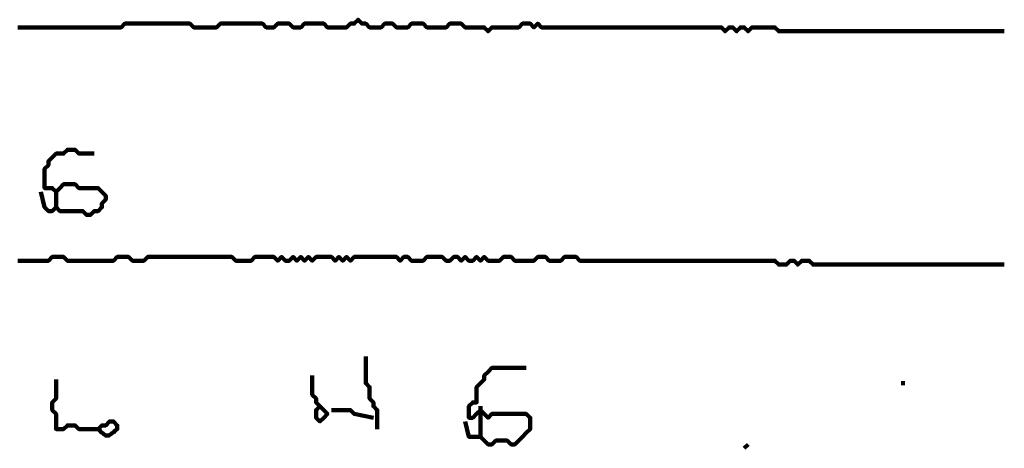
# Model space of a CAD drawing. Header units: metres. Extents: x 1959 to 4131, y 3282 to 4313.
# Tile 160 of 256: x 2381.35 to 2383.73, y 4303.89 to 4304.92. Entities that reach past the tile are written whole.
import ezdxf

# ---------------------------------------------------------------- set-up
doc = ezdxf.new("R2010")
doc.units = ezdxf.units.M
doc.layers.add('P', color=250, linetype='Continuous', lineweight=100)

msp = doc.modelspace()

# ---------------------------------------------------------------- linework, layer by layer
at = {"layer": 'P', "color": 0, "linetype": 'Continuous'}
for points in [[(2381.3492, 4304.904), (2381.3585, 4304.904), (2381.3677, 4304.904), (2381.3769, 4304.904), (2381.3862, 4304.904), (2381.3954, 4304.904), (2381.4046, 4304.904), (2381.4139, 4304.904), (2381.4231, 4304.904), (2381.4323, 4304.904), (2381.4416, 4304.904), (2381.4508, 4304.904), (2381.46, 4304.904), (2381.4692, 4304.904), (2381.4785, 4304.904), (2381.4877, 4304.904), (2381.4969, 4304.904), (2381.5062, 4304.904), (2381.5154, 4304.904), (2381.5246, 4304.904), (2381.5339, 4304.904), (2381.5431, 4304.904), (2381.5523, 4304.904), (2381.5616, 4304.904), (2381.5708, 4304.904), (2381.58, 4304.904), (2381.5892, 4304.904), (2381.5985, 4304.904), (2381.6077, 4304.9133), (2381.6169, 4304.9133), (2381.6262, 4304.9133), (2381.6354, 4304.9133), (2381.6446, 4304.9133), (2381.6539, 4304.9133), (2381.6631, 4304.9133), (2381.6723, 4304.9133), (2381.6816, 4304.9133), (2381.6908, 4304.9133), (2381.7, 4304.9133), (2381.7092, 4304.9133), (2381.7185, 4304.9133), (2381.7277, 4304.9133), (2381.7369, 4304.9133), (2381.7462, 4304.9133), (2381.7554, 4304.9133), (2381.7646, 4304.9133), (2381.7739, 4304.904), (2381.7831, 4304.904), (2381.7923, 4304.904), (2381.8016, 4304.904), (2381.8108, 4304.904), (2381.82, 4304.904), (2381.8292, 4304.904), (2381.8385, 4304.9133), (2381.8477, 4304.9133), (2381.8569, 4304.9133), (2381.8662, 4304.9133), (2381.8754, 4304.9133), (2381.8846, 4304.9133), (2381.8939, 4304.9133), (2381.9031, 4304.9133), (2381.9123, 4304.9133), (2381.9216, 4304.9133), (2381.9308, 4304.9133), (2381.94, 4304.9133), (2381.9492, 4304.904), (2381.9585, 4304.904), (2381.9677, 4304.904), (2381.9769, 4304.9133), (2381.9862, 4304.9133), (2381.9954, 4304.9133), (2382.0046, 4304.9133), (2382.0139, 4304.904), (2382.0231, 4304.904), (2382.0323, 4304.904), (2382.0416, 4304.9133), (2382.0508, 4304.9133), (2382.06, 4304.9133), (2382.0692, 4304.9133), (2382.0785, 4304.9133), (2382.0877, 4304.9133), (2382.0969, 4304.904), (2382.1062, 4304.904), (2382.1154, 4304.904), (2382.1246, 4304.904), (2382.1339, 4304.904), (2382.1431, 4304.904), (2382.1523, 4304.9133), (2382.1616, 4304.9133), (2382.1708, 4304.9225), (2382.18, 4304.9133), (2382.1892, 4304.9133), (2382.1985, 4304.904), (2382.2077, 4304.904), (2382.2169, 4304.904), (2382.2262, 4304.904), (2382.2354, 4304.9133), (2382.2446, 4304.9133), (2382.2539, 4304.9133), (2382.2631, 4304.904), (2382.2723, 4304.904), (2382.2816, 4304.904), (2382.2908, 4304.904), (2382.3, 4304.9133), (2382.3092, 4304.9133), (2382.3185, 4304.9133), (2382.3277, 4304.9133), (2382.3369, 4304.904), (2382.3462, 4304.904), (2382.3554, 4304.904), (2382.3646, 4304.904), (2382.3739, 4304.904), (2382.3831, 4304.904), (2382.3923, 4304.9133), (2382.4016, 4304.9133), (2382.4108, 4304.9133), (2382.42, 4304.9133), (2382.4292, 4304.904), (2382.4385, 4304.904), (2382.4477, 4304.904), (2382.4569, 4304.904), (2382.4662, 4304.904), (2382.4754, 4304.904), (2382.4846, 4304.8948), (2382.4939, 4304.904), (2382.5031, 4304.904), (2382.5123, 4304.904), (2382.5216, 4304.904), (2382.5308, 4304.904), (2382.54, 4304.904), (2382.5492, 4304.904), (2382.5585, 4304.904), (2382.5677, 4304.9133), (2382.5769, 4304.9133), (2382.5862, 4304.9133), (2382.5954, 4304.904), (2382.6046, 4304.9133), (2382.6139, 4304.904), (2382.6231, 4304.904), (2382.6323, 4304.904), (2382.6416, 4304.904), (2382.6508, 4304.904), (2382.66, 4304.904), (2382.6692, 4304.904), (2382.6785, 4304.904), (2382.6877, 4304.904), (2382.6969, 4304.904), (2382.7062, 4304.904), (2382.7154, 4304.904), (2382.7246, 4304.904), (2382.7339, 4304.904), (2382.7431, 4304.904), (2382.7523, 4304.904), (2382.7616, 4304.904), (2382.7708, 4304.904), (2382.78, 4304.904), (2382.7892, 4304.904), (2382.7985, 4304.904), (2382.8077, 4304.904), (2382.8169, 4304.904), (2382.8262, 4304.904), (2382.8354, 4304.904), (2382.8446, 4304.904), (2382.8539, 4304.904), (2382.8631, 4304.904), (2382.8723, 4304.904), (2382.8816, 4304.904), (2382.8908, 4304.904), (2382.9, 4304.904), (2382.9092, 4304.904), (2382.9185, 4304.904), (2382.9277, 4304.904), (2382.9369, 4304.904), (2382.9462, 4304.904), (2382.9554, 4304.904), (2382.9646, 4304.904), (2382.9739, 4304.904), (2382.9831, 4304.904), (2382.9923, 4304.904), (2383.0016, 4304.904), (2383.0108, 4304.904), (2383.02, 4304.904), (2383.0292, 4304.904), (2383.0385, 4304.904), (2383.0477, 4304.904), (2383.0569, 4304.8948), (2383.0662, 4304.904), (2383.0754, 4304.904), (2383.0846, 4304.8948), (2383.0939, 4304.904), (2383.1031, 4304.904), (2383.1123, 4304.8948), (2383.1216, 4304.904), (2383.1308, 4304.904), (2383.14, 4304.904), (2383.1492, 4304.904), (2383.1585, 4304.904), (2383.1677, 4304.904), (2383.1769, 4304.904), (2383.1862, 4304.8948), (2383.1954, 4304.8948), (2383.2046, 4304.8948), (2383.2139, 4304.8948), (2383.2231, 4304.8948), (2383.2323, 4304.8948), (2383.2416, 4304.8948), (2383.2508, 4304.8948), (2383.26, 4304.8948), (2383.2692, 4304.8948), (2383.2785, 4304.8948), (2383.2877, 4304.8948), (2383.2969, 4304.8948), (2383.3062, 4304.8948), (2383.3154, 4304.8948), (2383.3246, 4304.8948), (2383.3339, 4304.8948), (2383.3431, 4304.8948), (2383.3523, 4304.8948), (2383.3616, 4304.8948), (2383.3708, 4304.8948), (2383.38, 4304.8948), (2383.3892, 4304.8948), (2383.3985, 4304.8948), (2383.4077, 4304.8948), (2383.4169, 4304.8948), (2383.4262, 4304.8948), (2383.4354, 4304.8948), (2383.4446, 4304.8948), (2383.4539, 4304.8948), (2383.4631, 4304.8948), (2383.4723, 4304.8948), (2383.4816, 4304.8948), (2383.4908, 4304.8948), (2383.5, 4304.8948), (2383.5092, 4304.8948), (2383.5185, 4304.8948), (2383.5277, 4304.8948), (2383.5369, 4304.8948), (2383.5462, 4304.8948), (2383.5554, 4304.8948), (2383.5646, 4304.8948), (2383.5739, 4304.8948), (2383.5831, 4304.8948), (2383.5923, 4304.8948), (2383.6016, 4304.8948), (2383.6108, 4304.8948), (2383.62, 4304.8948), (2383.6292, 4304.8948), (2383.6385, 4304.8948), (2383.6477, 4304.8948), (2383.6569, 4304.8948), (2383.6662, 4304.8948), (2383.6754, 4304.8948), (2383.6846, 4304.8948), (2383.6939, 4304.8948), (2383.7031, 4304.8948), (2383.7123, 4304.8948), (2383.7216, 4304.8948), (2383.7308, 4304.8948)], [(2381.4046, 4304.5071), (2381.4139, 4304.4702), (2381.4231, 4304.4609), (2381.4323, 4304.4609), (2381.4416, 4304.4702), (2381.4508, 4304.4609), (2381.46, 4304.4609), (2381.4692, 4304.4609), (2381.4785, 4304.4609), (2381.4877, 4304.4609), (2381.4969, 4304.4609), (2381.5062, 4304.4609), (2381.5154, 4304.4517), (2381.5246, 4304.4517), (2381.5339, 4304.4609), (2381.5431, 4304.4609), (2381.5523, 4304.4702), (2381.5523, 4304.4794), (2381.5616, 4304.4886), (2381.5616, 4304.4979), (2381.5523, 4304.5071), (2381.5431, 4304.5163), (2381.5339, 4304.5163), (2381.5246, 4304.5163), (2381.5154, 4304.5163), (2381.5062, 4304.5163), (2381.4969, 4304.5163), (2381.4877, 4304.5256), (2381.4785, 4304.5256), (2381.4692, 4304.5256), (2381.46, 4304.5256), (2381.4508, 4304.5163), (2381.4416, 4304.5071), (2381.4323, 4304.5163), (2381.4231, 4304.5163), (2381.4139, 4304.5163), (2381.4139, 4304.5256), (2381.4139, 4304.5348), (2381.4139, 4304.544), (2381.4139, 4304.5533), (2381.4139, 4304.5625), (2381.4231, 4304.5717), (2381.4231, 4304.5809), (2381.4323, 4304.5902), (2381.4416, 4304.5994), (2381.4508, 4304.5994), (2381.46, 4304.5994), (2381.4692, 4304.6086), (2381.4785, 4304.6086), (2381.4877, 4304.6086), (2381.4969, 4304.5994), (2381.5062, 4304.5994), (2381.5339, 4304.5994)], [(2381.4416, 4304.5071), (2381.4416, 4304.4702)], [(2381.3492, 4304.3409), (2381.3585, 4304.3409), (2381.3677, 4304.3409), (2381.3769, 4304.3409), (2381.3862, 4304.3409), (2381.3954, 4304.3409), (2381.4046, 4304.3409), (2381.4139, 4304.3409), (2381.4231, 4304.3409), (2381.4323, 4304.3502), (2381.4416, 4304.3502), (2381.4508, 4304.3502), (2381.46, 4304.3502), (2381.4692, 4304.3409), (2381.4785, 4304.3409), (2381.4877, 4304.3409), (2381.4969, 4304.3409), (2381.5062, 4304.3409), (2381.5154, 4304.3409), (2381.5246, 4304.3409), (2381.5339, 4304.3409), (2381.5431, 4304.3409), (2381.5523, 4304.3409), (2381.5616, 4304.3409), (2381.5708, 4304.3409), (2381.58, 4304.3409), (2381.5892, 4304.3502), (2381.5985, 4304.3502), (2381.6077, 4304.3502), (2381.6169, 4304.3502), (2381.6262, 4304.3409), (2381.6354, 4304.3409), (2381.6446, 4304.3409), (2381.6539, 4304.3409), (2381.6631, 4304.3502), (2381.6723, 4304.3502), (2381.6816, 4304.3502), (2381.6908, 4304.3502), (2381.7, 4304.3502), (2381.7092, 4304.3502), (2381.7185, 4304.3502), (2381.7277, 4304.3502), (2381.7369, 4304.3502), (2381.7462, 4304.3502), (2381.7554, 4304.3502), (2381.7646, 4304.3502), (2381.7739, 4304.3502), (2381.7831, 4304.3502), (2381.7923, 4304.3502), (2381.8016, 4304.3502), (2381.8108, 4304.3502), (2381.82, 4304.3502), (2381.8292, 4304.3502), (2381.8385, 4304.3502), (2381.8477, 4304.3502), (2381.8569, 4304.3502), (2381.8662, 4304.3502), (2381.8754, 4304.3409), (2381.8846, 4304.3409), (2381.8939, 4304.3409), (2381.9031, 4304.3409), (2381.9123, 4304.3409), (2381.9216, 4304.3502), (2381.9308, 4304.3502), (2381.94, 4304.3502), (2381.9492, 4304.3502), (2381.9585, 4304.3502), (2381.9677, 4304.3502), (2381.9769, 4304.3409), (2381.9862, 4304.3502), (2381.9954, 4304.3409), (2382.0046, 4304.3409), (2382.0139, 4304.3502), (2382.0231, 4304.3409), (2382.0323, 4304.3502), (2382.0416, 4304.3409), (2382.0508, 4304.3502), (2382.06, 4304.3409), (2382.0692, 4304.3502), (2382.0785, 4304.3502), (2382.0877, 4304.3502), (2382.0969, 4304.3502), (2382.1062, 4304.3502), (2382.1154, 4304.3409), (2382.1246, 4304.3502), (2382.1339, 4304.3409), (2382.1431, 4304.3502), (2382.1523, 4304.3409), (2382.1616, 4304.3502), (2382.1708, 4304.3502), (2382.18, 4304.3502), (2382.1892, 4304.3502), (2382.1985, 4304.3502), (2382.2077, 4304.3502), (2382.2169, 4304.3502), (2382.2262, 4304.3502), (2382.2354, 4304.3502), (2382.2446, 4304.3502), (2382.2539, 4304.3502), (2382.2631, 4304.3502), (2382.2723, 4304.3409), (2382.2816, 4304.3502), (2382.2908, 4304.3502), (2382.3, 4304.3409), (2382.3092, 4304.3409), (2382.3185, 4304.3409), (2382.3277, 4304.3409), (2382.3369, 4304.3502), (2382.3462, 4304.3502), (2382.3554, 4304.3502), (2382.3646, 4304.3502), (2382.3739, 4304.3502), (2382.3831, 4304.3409), (2382.3923, 4304.3409), (2382.4016, 4304.3502), (2382.4108, 4304.3502), (2382.42, 4304.3409), (2382.4292, 4304.3502), (2382.4385, 4304.3409), (2382.4477, 4304.3409), (2382.4569, 4304.3502), (2382.4662, 4304.3409), (2382.4754, 4304.3502), (2382.4846, 4304.3409), (2382.4939, 4304.3409), (2382.5031, 4304.3409), (2382.5123, 4304.3409), (2382.5216, 4304.3502), (2382.5308, 4304.3502), (2382.54, 4304.3502), (2382.5492, 4304.3409), (2382.5585, 4304.3409), (2382.5677, 4304.3409), (2382.5769, 4304.3409), (2382.5862, 4304.3409), (2382.5954, 4304.3409), (2382.6046, 4304.3502), (2382.6139, 4304.3502), (2382.6231, 4304.3502), (2382.6323, 4304.3409), (2382.6416, 4304.3409), (2382.6508, 4304.3409), (2382.66, 4304.3409), (2382.6692, 4304.3502), (2382.6785, 4304.3502), (2382.6877, 4304.3502), (2382.6969, 4304.3502), (2382.7062, 4304.3409), (2382.7154, 4304.3409), (2382.7246, 4304.3409), (2382.7339, 4304.3409), (2382.7431, 4304.3409), (2382.7523, 4304.3409), (2382.7616, 4304.3409), (2382.7708, 4304.3409), (2382.78, 4304.3409), (2382.7892, 4304.3409), (2382.7985, 4304.3409), (2382.8077, 4304.3409), (2382.8169, 4304.3409), (2382.8262, 4304.3409), (2382.8354, 4304.3409), (2382.8446, 4304.3409), (2382.8539, 4304.3409), (2382.8631, 4304.3409), (2382.8723, 4304.3409), (2382.8816, 4304.3409), (2382.8908, 4304.3409), (2382.9, 4304.3409), (2382.9092, 4304.3409), (2382.9185, 4304.3409), (2382.9277, 4304.3409), (2382.9369, 4304.3409), (2382.9462, 4304.3409), (2382.9554, 4304.3409), (2382.9646, 4304.3409), (2382.9739, 4304.3409), (2382.9831, 4304.3409), (2382.9923, 4304.3409), (2383.0016, 4304.3409), (2383.0108, 4304.3409), (2383.02, 4304.3409), (2383.0292, 4304.3409), (2383.0385, 4304.3409), (2383.0477, 4304.3409), (2383.0569, 4304.3409), (2383.0662, 4304.3409), (2383.0754, 4304.3409), (2383.0846, 4304.3409), (2383.0939, 4304.3409), (2383.1031, 4304.3409), (2383.1123, 4304.3409), (2383.1216, 4304.3409), (2383.1308, 4304.3409), (2383.14, 4304.3409), (2383.1492, 4304.3409), (2383.1585, 4304.3409), (2383.1677, 4304.3409), (2383.1769, 4304.3409), (2383.1862, 4304.3317), (2383.1954, 4304.3317), (2383.2046, 4304.3317), (2383.2139, 4304.3409), (2383.2231, 4304.3409), (2383.2323, 4304.3317), (2383.2416, 4304.3409), (2383.2508, 4304.3409), (2383.26, 4304.3409), (2383.2692, 4304.3317), (2383.2785, 4304.3317), (2383.2877, 4304.3317), (2383.2969, 4304.3317), (2383.3062, 4304.3317), (2383.3154, 4304.3317), (2383.3246, 4304.3317), (2383.3339, 4304.3317), (2383.3431, 4304.3317), (2383.3523, 4304.3317), (2383.3616, 4304.3317), (2383.3708, 4304.3317), (2383.38, 4304.3317), (2383.3892, 4304.3317), (2383.3985, 4304.3317), (2383.4077, 4304.3317), (2383.4169, 4304.3317), (2383.4262, 4304.3317), (2383.4354, 4304.3317), (2383.4446, 4304.3317), (2383.4539, 4304.3317), (2383.4631, 4304.3317), (2383.4723, 4304.3317), (2383.4816, 4304.3317), (2383.4908, 4304.3317), (2383.5, 4304.3317), (2383.5092, 4304.3317), (2383.5185, 4304.3317), (2383.5277, 4304.3317), (2383.5369, 4304.3317), (2383.5462, 4304.3317), (2383.5554, 4304.3317), (2383.5646, 4304.3317), (2383.5739, 4304.3317), (2383.5831, 4304.3317), (2383.5923, 4304.3317), (2383.6016, 4304.3317), (2383.6108, 4304.3317), (2383.62, 4304.3317), (2383.6292, 4304.3317), (2383.6385, 4304.3317), (2383.6477, 4304.3317), (2383.6569, 4304.3317), (2383.6662, 4304.3317), (2383.6754, 4304.3317), (2383.6846, 4304.3317), (2383.6939, 4304.3317), (2383.7031, 4304.3317), (2383.7123, 4304.3317), (2383.7216, 4304.3317), (2383.7308, 4304.3317)], [(2382.1892, 4304.1102), (2382.1892, 4304.0733), (2382.1892, 4304.064), (2382.1892, 4304.0548), (2382.1892, 4304.0456), (2382.1985, 4304.0363), (2382.1985, 4304.0271), (2382.1985, 4304.0179), (2382.1985, 4304.0086), (2382.2077, 4303.9994), (2382.2077, 4303.9902), (2382.2169, 4303.9809), (2382.2169, 4303.9348)], [(2382.06, 4304.064), (2382.06, 4304.0271), (2382.06, 4304.0179), (2382.0692, 4304.0086), (2382.0692, 4303.9994), (2382.0785, 4303.9902), (2382.0692, 4303.9809), (2382.0692, 4303.9717), (2382.0692, 4303.9625), (2382.0785, 4303.9533), (2382.0877, 4303.9625), (2382.0969, 4303.9717), (2382.0785, 4303.9902)], [(2382.4292, 4303.9533), (2382.4385, 4303.9163), (2382.4477, 4303.9163), (2382.4569, 4303.9163), (2382.4662, 4303.9163), (2382.4754, 4303.9071), (2382.4846, 4303.8979), (2382.4939, 4303.8979), (2382.5031, 4303.9071), (2382.5123, 4303.9071), (2382.5216, 4303.9071), (2382.5308, 4303.9071), (2382.54, 4303.8979), (2382.5492, 4303.8979), (2382.5585, 4303.9071), (2382.5677, 4303.9163), (2382.5769, 4303.9256), (2382.5862, 4303.9348), (2382.5862, 4303.944), (2382.5862, 4303.9533), (2382.5862, 4303.9625), (2382.5769, 4303.9717), (2382.5677, 4303.9717), (2382.5585, 4303.9717), (2382.5492, 4303.9717), (2382.54, 4303.9717), (2382.5308, 4303.9717), (2382.5216, 4303.9717), (2382.5123, 4303.9717), (2382.5031, 4303.9717), (2382.4939, 4303.9717), (2382.4846, 4303.9625), (2382.4754, 4303.9717), (2382.4662, 4303.9809), (2382.4569, 4303.9717), (2382.4477, 4303.9625), (2382.4385, 4303.9625), (2382.4385, 4303.9717), (2382.4385, 4303.9809), (2382.4385, 4303.9902), (2382.4477, 4303.9994), (2382.4569, 4303.9994), (2382.4569, 4304.0086), (2382.4569, 4304.0179), (2382.4569, 4304.0271), (2382.4569, 4304.0363), (2382.4662, 4304.0456), (2382.4754, 4304.0548), (2382.4754, 4304.064), (2382.4846, 4304.0733), (2382.4939, 4304.0825), (2382.5031, 4304.0825), (2382.5123, 4304.0825), (2382.5216, 4304.0825), (2382.5308, 4304.0825), (2382.54, 4304.0825), (2382.5769, 4304.0825)], [(2381.4416, 4304.0548), (2381.4416, 4304.0179), (2381.4416, 4304.0086), (2381.4323, 4303.9994), (2381.4323, 4303.9902), (2381.4323, 4303.9809), (2381.4416, 4303.9717), (2381.4416, 4303.9625), (2381.4416, 4303.9533), (2381.4416, 4303.944), (2381.4416, 4303.9348), (2381.4508, 4303.9348), (2381.46, 4303.9348), (2381.4692, 4303.944), (2381.4785, 4303.944), (2381.4877, 4303.944), (2381.4969, 4303.9348), (2381.5062, 4303.9348), (2381.5154, 4303.9348), (2381.5246, 4303.9348), (2381.5339, 4303.9348), (2381.5431, 4303.9348), (2381.5523, 4303.944), (2381.5616, 4303.944), (2381.5708, 4303.9533), (2381.58, 4303.9533), (2381.5892, 4303.944), (2381.5892, 4303.9348), (2381.5846, 4303.9317), (2381.58, 4303.9271), (2381.5769, 4303.9256), (2381.5739, 4303.9225), (2381.5692, 4303.9194), (2381.5662, 4303.9194), (2381.5616, 4303.9194), (2381.5569, 4303.9225), (2381.5539, 4303.9256), (2381.5508, 4303.9271), (2381.5477, 4303.9317), (2381.5431, 4303.9348)], [(2383.4816, 4304.0456), (2383.4908, 4304.0456)], [(2382.4662, 4303.9902), (2382.4662, 4303.9625), (2382.4662, 4303.9533), (2382.4662, 4303.9163)], [(2382.1062, 4303.9809), (2382.1431, 4303.9809), (2382.1523, 4303.9809), (2382.1616, 4303.9717), (2382.2077, 4303.9625)], [(2383.1123, 4303.8979), (2383.1031, 4303.8886)]]:
    msp.add_lwpolyline(points, dxfattribs=at)

doc.saveas('drawing.dxf')
